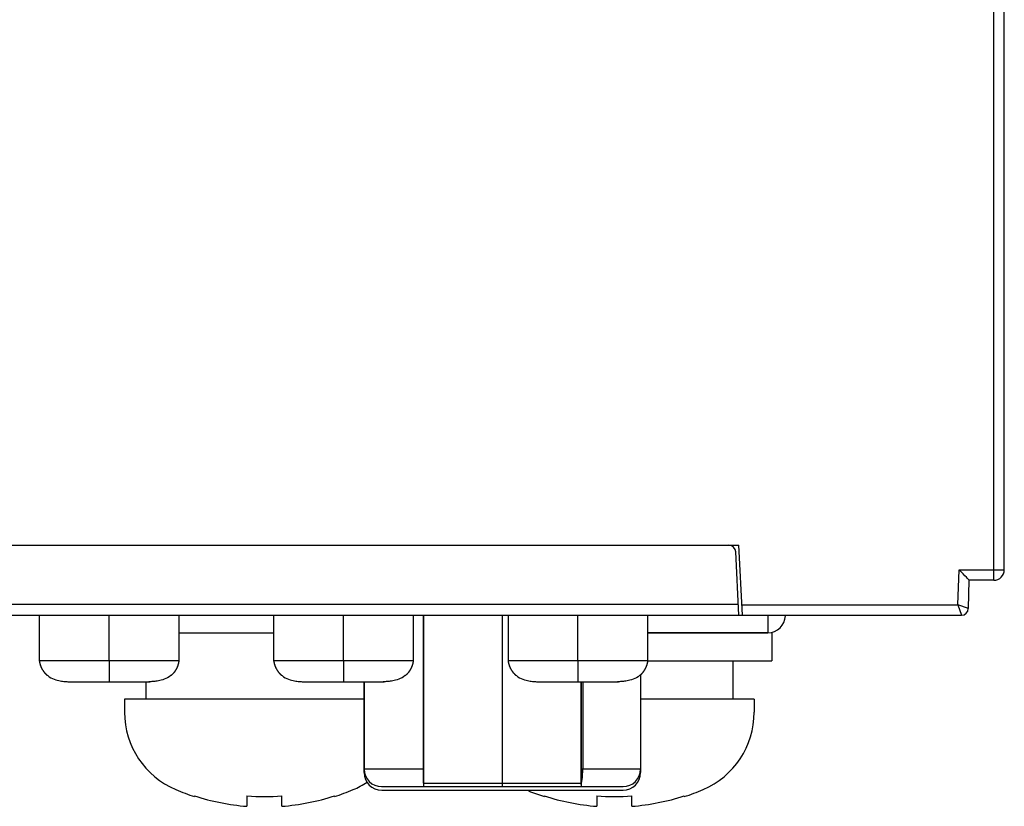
# Model space of a CAD drawing. Header units: millimetres. Extents: x -425 to 2012, y -1195 to -374.
# Tile 6 of 44: x 1220 to 1248, y -1034 to -1012. Entities that reach past the tile are written whole.
import ezdxf

# ---------------------------------------------------------------- set-up
doc = ezdxf.new("R2010")
doc.units = ezdxf.units.MM
doc.header["$LTSCALE"] = 30.734
doc.layers.get('0').update_dxf_attribs({"linetype": 'CONTINUOUS'})
for name, color, linetype in [('00_COMPONENTS', 7, 'CONTINUOUS'), ('03___PRT_ALL_CURVES', 7, 'CONTINUOUS'), ('06___PRT_ALL_SURFS', 7, 'CONTINUOUS'), ('ECAD_15160124', 7, 'CONTINUOUS')]:
    doc.layers.add(name, color=color, linetype=linetype)

msp = doc.modelspace()

# ---------------------------------------------------------------- linework, layer by layer
at = {"color": 7, "linetype": 'Continuous'}
for p, q in [((1247.429, -1027.652), (1247.429, -1010.652)), ((1247.729, -1027.352), (1247.729, -1010.652)), ((1247.729, -1027.352), (1247.729, -1022.01)), ((1204.142, -1026.652), (1240.142, -1026.652)), ((1240.242, -1028.652), (1240.142, -1026.652)), ((1240.142, -1028.652), (1240.052, -1026.842)), ((1246.405, -1028.352), (1246.44, -1027.352)), ((1246.701, -1028.459), (1246.729, -1027.652)), ((1247.429, -1027.652), (1246.729, -1027.652)), ((1240.127, -1028.344), (1204.157, -1028.344)), ((1240.227, -1028.352), (1246.405, -1028.352)), ((1246.701, -1028.459), (1246.405, -1028.352)), ((1246.405, -1028.352), (1246.501, -1028.652)), ((1199.829, -1028.652), (1246.501, -1028.652)), ((1222.142, -1029.952), (1222.142, -1028.652)), ((1228.842, -1029.952), (1228.842, -1028.652)), ((1235.542, -1029.952), (1235.542, -1028.652)), ((1240.971, -1028.665), (1240.971, -1029.152)), ((1224.142, -1029.152), (1226.842, -1029.152)), ((1237.542, -1029.152), (1240.971, -1029.152))]:
    msp.add_line(p, q, dxfattribs=at)
msp.add_lwpolyline([(1246.729, -1027.652), (1246.724, -1027.646), (1246.708, -1027.63), (1246.681, -1027.602), (1246.646, -1027.566), (1246.602, -1027.521), (1246.553, -1027.469), (1246.498, -1027.413), (1246.44, -1027.352)], dxfattribs=at)
for centre, radius, start, end in [((1239.852, -1026.852), 0.2, 2.8624, 90), ((1246.501, -1028.452), 0.2, 270, 358), ((1240.971, -1028.652), 0.5, 270, 358.5)]:
    msp.add_arc(centre, radius, start, end, dxfattribs=at)
at = {"linetype": 'Continuous'}
msp.add_arc((1247.429, -1027.352), 0.3, 270, 0, dxfattribs=at)
at = {"layer": '00_COMPONENTS', "color": 7, "linetype": 'Continuous'}
for p, q in [((1231.128, -1033.452), (1231.128, -1028.652)), ((1233.38, -1033.452), (1233.38, -1028.652)), ((1240.972, -1029.152), (1237.542, -1029.152)), ((1241.08, -1029.145), (1241.08, -1029.952)), ((1237.542, -1029.952), (1241.08, -1029.952)), ((1239.97, -1029.952), (1239.97, -1031.052)), ((1237.33, -1030.371), (1237.33, -1033.152)), ((1223.19, -1030.552), (1223.19, -1031.052)), ((1229.43, -1033.152), (1229.43, -1030.552)), ((1235.631, -1033.452), (1235.631, -1030.552)), ((1229.43, -1031.052), (1222.58, -1031.052)), ((1222.58, -1031.052), (1222.58, -1031.427)), ((1240.58, -1031.052), (1237.33, -1031.052)), ((1240.58, -1031.052), (1240.58, -1031.427)), ((1231.128, -1033.452), (1235.631, -1033.452)), ((1224.58, -1033.817), (1224.58, -1033.837)), ((1226.08, -1033.817), (1226.08, -1034.114)), ((1227.08, -1034.114), (1227.08, -1033.817)), ((1228.58, -1033.837), (1228.58, -1033.817)), ((1229.93, -1033.652), (1236.83, -1033.652)), ((1234.58, -1033.817), (1234.58, -1033.836)), ((1236.08, -1033.817), (1236.08, -1034.114)), ((1237.08, -1034.114), (1237.08, -1033.817)), ((1238.58, -1033.837), (1238.58, -1033.817))]:
    msp.add_line(p, q, dxfattribs=at)
for centre, radius, start, end in [((1240.972, -1028.652), 0.5, 270, 358.5), ((1224.98, -1031.427), 2.4, 180, 247.0302), ((1238.18, -1031.427), 2.4, 292.9698, 359.9998), ((1229.93, -1033.152), 0.5, 180, 270), ((1236.83, -1033.152), 0.5, 270, 0), ((1228.18, -1031.427), 2.4, 292.9698, 303.7053), ((1226.58, -1027.652), 6.5, 247.0303, 252.0798), ((1226.58, -1027.652), 6.481, 252.0247, 265.5751), ((1226.58, -1027.652), 6.185, 265.3629, 274.6371), ((1226.58, -1027.652), 6.481, 274.4249, 287.9753), ((1226.58, -1027.652), 6.5, 287.9202, 292.9697), ((1236.58, -1027.652), 6.5, 247.8719, 252.0798), ((1236.58, -1027.652), 6.481, 252.0247, 265.5751), ((1236.58, -1027.652), 6.185, 265.3629, 274.6371), ((1236.58, -1027.652), 6.481, 274.4249, 287.9753), ((1236.58, -1027.652), 6.5, 287.9202, 292.9697)]:
    msp.add_arc(centre, radius, start, end, dxfattribs=at)
at = {"layer": '03___PRT_ALL_CURVES', "linetype": 'Continuous'}
msp.add_line((1246.44, -1027.352), (1247.729, -1027.352), dxfattribs=at)
at = {"layer": '06___PRT_ALL_SURFS', "color": 7, "linetype": 'Continuous'}
for p, q in [((1220.142, -1028.652), (1220.142, -1029.952)), ((1224.142, -1029.952), (1224.142, -1028.652)), ((1226.842, -1028.652), (1226.842, -1029.952)), ((1230.842, -1029.952), (1230.842, -1028.652)), ((1233.542, -1028.652), (1233.542, -1029.952)), ((1237.542, -1029.952), (1237.542, -1028.652)), ((1220.142, -1029.951), (1220.142, -1029.952)), ((1220.142, -1029.951), (1220.142, -1029.952)), ((1220.142, -1029.952), (1220.144, -1029.962)), ((1220.143, -1029.96), (1220.144, -1029.967)), ((1220.144, -1029.962), (1220.145, -1029.97)), ((1220.145, -1029.97), (1220.146, -1029.975)), ((1220.146, -1029.975), (1220.147, -1029.981)), ((1220.147, -1029.981), (1220.148, -1029.986)), ((1220.148, -1029.986), (1220.149, -1029.992)), ((1220.149, -1029.992), (1220.15, -1029.998)), ((1220.15, -1029.998), (1220.151, -1030.004)), ((1220.151, -1030.004), (1220.153, -1030.009)), ((1220.153, -1030.009), (1220.154, -1030.015)), ((1220.154, -1030.015), (1220.156, -1030.021)), ((1220.231, -1029.952), (1220.156, -1029.952)), ((1220.156, -1030.021), (1220.157, -1030.027)), ((1220.156, -1030.025), (1220.158, -1030.031)), ((1220.158, -1030.03), (1220.159, -1030.036)), ((1220.159, -1030.034), (1220.16, -1030.04)), ((1220.16, -1030.039), (1220.162, -1030.045)), ((1220.161, -1030.043), (1220.163, -1030.049)), ((1220.162, -1030.046), (1220.164, -1030.052)), ((1220.163, -1030.049), (1220.166, -1030.059)), ((1220.165, -1030.058), (1220.167, -1030.062)), ((1220.166, -1030.061), (1220.168, -1030.065)), ((1220.167, -1030.064), (1220.169, -1030.068)), ((1220.168, -1030.067), (1220.17, -1030.071)), ((1220.169, -1030.07), (1220.171, -1030.074)), ((1220.17, -1030.073), (1220.172, -1030.077)), ((1220.171, -1030.077), (1220.173, -1030.08)), ((1220.172, -1030.08), (1220.174, -1030.084)), ((1220.173, -1030.083), (1220.175, -1030.087)), ((1220.174, -1030.086), (1220.176, -1030.09)), ((1220.176, -1030.089), (1220.177, -1030.093)), ((1220.177, -1030.092), (1220.178, -1030.096)), ((1220.178, -1030.095), (1220.179, -1030.099)), ((1220.179, -1030.098), (1220.18, -1030.103)), ((1220.18, -1030.102), (1220.182, -1030.106)), ((1220.181, -1030.105), (1220.183, -1030.109)), ((1220.183, -1030.108), (1220.184, -1030.112)), ((1220.184, -1030.111), (1220.185, -1030.116)), ((1220.185, -1030.115), (1220.187, -1030.119)), ((1220.186, -1030.118), (1220.188, -1030.122)), ((1220.188, -1030.121), (1220.189, -1030.125)), ((1220.189, -1030.124), (1220.191, -1030.128)), ((1220.19, -1030.127), (1220.192, -1030.131)), ((1220.191, -1030.13), (1220.193, -1030.134)), ((1220.193, -1030.134), (1220.194, -1030.137)), ((1220.194, -1030.136), (1220.196, -1030.14)), ((1220.196, -1030.14), (1220.197, -1030.144)), ((1220.197, -1030.143), (1220.199, -1030.148)), ((1220.199, -1030.147), (1220.201, -1030.152)), ((1220.2, -1030.15), (1220.203, -1030.155)), ((1220.202, -1030.154), (1220.204, -1030.158)), ((1220.204, -1030.157), (1220.205, -1030.161)), ((1220.205, -1030.16), (1220.207, -1030.164)), ((1220.207, -1030.163), (1220.209, -1030.167)), ((1220.208, -1030.166), (1220.21, -1030.171)), ((1220.21, -1030.17), (1220.212, -1030.174)), ((1220.212, -1030.173), (1220.214, -1030.177)), ((1220.213, -1030.177), (1220.216, -1030.181)), ((1220.215, -1030.18), (1220.218, -1030.184)), ((1220.217, -1030.184), (1220.22, -1030.188)), ((1220.219, -1030.187), (1220.221, -1030.192)), ((1220.221, -1030.191), (1220.224, -1030.195)), ((1220.223, -1030.194), (1220.226, -1030.199)), ((1220.265, -1029.952), (1220.231, -1029.952)), ((1220.436, -1029.952), (1220.39, -1029.952)), ((1220.625, -1029.952), (1220.577, -1029.952)), ((1220.672, -1029.952), (1220.625, -1029.952)), ((1223.604, -1029.952), (1220.672, -1029.952)), ((1222.142, -1029.952), (1222.142, -1030.552)), ((1223.652, -1029.952), (1223.604, -1029.952)), ((1223.699, -1029.952), (1223.652, -1029.952)), ((1223.976, -1029.952), (1223.933, -1029.953)), ((1224.015, -1029.952), (1223.976, -1029.952)), ((1224.058, -1030.199), (1224.06, -1030.196)), ((1224.06, -1030.196), (1224.062, -1030.193)), ((1224.062, -1030.193), (1224.064, -1030.19)), ((1224.063, -1030.19), (1224.065, -1030.187)), ((1224.065, -1030.188), (1224.067, -1030.184)), ((1224.066, -1030.185), (1224.068, -1030.181)), ((1224.068, -1030.182), (1224.07, -1030.179)), ((1224.069, -1030.179), (1224.071, -1030.176)), ((1224.071, -1030.176), (1224.073, -1030.173)), ((1224.072, -1030.174), (1224.074, -1030.17)), ((1224.074, -1030.171), (1224.075, -1030.168)), ((1224.075, -1030.168), (1224.077, -1030.165)), ((1224.076, -1030.166), (1224.078, -1030.163)), ((1224.078, -1030.163), (1224.08, -1030.158)), ((1224.079, -1030.16), (1224.081, -1030.155)), ((1224.081, -1030.156), (1224.083, -1030.151)), ((1224.083, -1030.152), (1224.085, -1030.147)), ((1224.085, -1030.148), (1224.087, -1030.144)), ((1224.086, -1030.144), (1224.088, -1030.141)), ((1224.087, -1030.143), (1224.089, -1030.139)), ((1224.089, -1030.139), (1224.091, -1030.135)), ((1224.089, -1030.139), (1224.089, -1030.138)), ((1224.09, -1030.135), (1224.092, -1030.132)), ((1224.092, -1030.132), (1224.093, -1030.128)), ((1224.093, -1030.129), (1224.095, -1030.124)), ((1224.094, -1030.126), (1224.096, -1030.121)), ((1224.096, -1030.122), (1224.098, -1030.118)), ((1224.097, -1030.119), (1224.099, -1030.115)), ((1224.099, -1030.116), (1224.1, -1030.112)), ((1224.1, -1030.113), (1224.101, -1030.109)), ((1224.101, -1030.109), (1224.103, -1030.105)), ((1224.102, -1030.106), (1224.104, -1030.102)), ((1224.104, -1030.102), (1224.105, -1030.098)), ((1224.105, -1030.099), (1224.107, -1030.094)), ((1224.106, -1030.095), (1224.108, -1030.09)), ((1224.108, -1030.091), (1224.109, -1030.086)), ((1224.109, -1030.087), (1224.111, -1030.083)), ((1224.111, -1030.083), (1224.112, -1030.079)), ((1224.112, -1030.079), (1224.113, -1030.075)), ((1224.113, -1030.075), (1224.115, -1030.071)), ((1224.115, -1030.071), (1224.116, -1030.067)), ((1224.116, -1030.067), (1224.117, -1030.063)), ((1224.117, -1030.063), (1224.118, -1030.059)), ((1224.142, -1029.952), (1224.118, -1029.952)), ((1224.118, -1030.06), (1224.12, -1030.055)), ((1224.119, -1030.056), (1224.121, -1030.051)), ((1224.121, -1030.052), (1224.122, -1030.047)), ((1224.122, -1030.048), (1224.123, -1030.044)), ((1224.123, -1030.044), (1224.124, -1030.04)), ((1224.124, -1030.04), (1224.125, -1030.036)), ((1224.125, -1030.036), (1224.126, -1030.032)), ((1224.126, -1030.032), (1224.129, -1030.021)), ((1224.126, -1030.032), (1224.127, -1030.029)), ((1224.13, -1030.017), (1224.13, -1030.014)), ((1224.132, -1030.006), (1224.133, -1030.003)), ((1224.133, -1030.003), (1224.134, -1029.999)), ((1224.134, -1029.996), (1224.135, -1029.992)), ((1224.134, -1029.999), (1224.134, -1029.996)), ((1224.135, -1029.992), (1224.136, -1029.988)), ((1224.136, -1029.985), (1224.137, -1029.981)), ((1224.136, -1029.989), (1224.136, -1029.985)), ((1224.137, -1029.982), (1224.138, -1029.978)), ((1224.138, -1029.974), (1224.14, -1029.968)), ((1224.138, -1029.978), (1224.139, -1029.971)), ((1224.139, -1029.971), (1224.142, -1029.955)), ((1224.14, -1029.964), (1224.141, -1029.958)), ((1224.141, -1029.958), (1224.142, -1029.952)), ((1224.142, -1029.952), (1224.142, -1029.952)), ((1226.842, -1029.951), (1226.842, -1029.952)), ((1226.842, -1029.951), (1226.842, -1029.952)), ((1226.842, -1029.952), (1226.844, -1029.962)), ((1226.843, -1029.96), (1226.844, -1029.962)), ((1226.844, -1029.962), (1226.845, -1029.968)), ((1226.844, -1029.967), (1226.845, -1029.973)), ((1226.845, -1029.973), (1226.846, -1029.978)), ((1226.846, -1029.978), (1226.847, -1029.984)), ((1226.847, -1029.984), (1226.849, -1029.989)), ((1226.849, -1029.989), (1226.85, -1029.995)), ((1226.85, -1029.995), (1226.851, -1030.001)), ((1226.851, -1030.001), (1226.852, -1030.006)), ((1226.854, -1030.015), (1226.856, -1030.021)), ((1226.931, -1029.952), (1226.856, -1029.952)), ((1226.856, -1030.021), (1226.857, -1030.027)), ((1226.856, -1030.025), (1226.858, -1030.031)), ((1226.858, -1030.03), (1226.859, -1030.036)), ((1226.859, -1030.034), (1226.86, -1030.04)), ((1226.86, -1030.039), (1226.862, -1030.045)), ((1226.861, -1030.043), (1226.863, -1030.049)), ((1226.862, -1030.046), (1226.864, -1030.052)), ((1226.863, -1030.049), (1226.866, -1030.059)), ((1226.865, -1030.058), (1226.867, -1030.062)), ((1226.866, -1030.061), (1226.868, -1030.065)), ((1226.867, -1030.064), (1226.869, -1030.068)), ((1226.868, -1030.067), (1226.869, -1030.07)), ((1226.869, -1030.068), (1226.87, -1030.073)), ((1226.87, -1030.071), (1226.871, -1030.077)), ((1226.871, -1030.074), (1226.872, -1030.08)), ((1226.872, -1030.077), (1226.873, -1030.083)), ((1226.873, -1030.08), (1226.874, -1030.086)), ((1226.874, -1030.084), (1226.876, -1030.089)), ((1226.875, -1030.087), (1226.877, -1030.092)), ((1226.876, -1030.09), (1226.878, -1030.095)), ((1226.877, -1030.093), (1226.879, -1030.098)), ((1226.878, -1030.096), (1226.88, -1030.102)), ((1226.879, -1030.099), (1226.881, -1030.105)), ((1226.88, -1030.103), (1226.883, -1030.108)), ((1226.882, -1030.106), (1226.884, -1030.111)), ((1226.883, -1030.109), (1226.885, -1030.115)), ((1226.884, -1030.112), (1226.886, -1030.118)), ((1226.885, -1030.116), (1226.888, -1030.121)), ((1226.887, -1030.119), (1226.889, -1030.124)), ((1226.888, -1030.122), (1226.89, -1030.127)), ((1226.889, -1030.125), (1226.891, -1030.128)), ((1226.89, -1030.127), (1226.892, -1030.131)), ((1226.891, -1030.13), (1226.893, -1030.134)), ((1226.893, -1030.133), (1226.894, -1030.137)), ((1226.894, -1030.136), (1226.896, -1030.14)), ((1226.896, -1030.14), (1226.897, -1030.144)), ((1226.897, -1030.143), (1226.899, -1030.148)), ((1226.899, -1030.147), (1226.901, -1030.152)), ((1226.9, -1030.15), (1226.903, -1030.155)), ((1226.902, -1030.154), (1226.904, -1030.158)), ((1226.904, -1030.157), (1226.905, -1030.161)), ((1226.905, -1030.16), (1226.907, -1030.164)), ((1226.907, -1030.163), (1226.909, -1030.167)), ((1226.908, -1030.166), (1226.91, -1030.171)), ((1226.91, -1030.17), (1226.912, -1030.174)), ((1226.912, -1030.173), (1226.914, -1030.177)), ((1226.913, -1030.177), (1226.916, -1030.181)), ((1226.916, -1030.181), (1226.918, -1030.184)), ((1226.919, -1030.187), (1226.921, -1030.192)), ((1226.921, -1030.191), (1226.924, -1030.195)), ((1226.923, -1030.194), (1226.926, -1030.199)), ((1226.965, -1029.952), (1226.931, -1029.952)), ((1227.136, -1029.952), (1227.09, -1029.952)), ((1227.325, -1029.952), (1227.277, -1029.952)), ((1227.372, -1029.952), (1227.325, -1029.952)), ((1230.304, -1029.952), (1227.372, -1029.952)), ((1228.842, -1029.952), (1228.842, -1030.552)), ((1230.352, -1029.952), (1230.304, -1029.952)), ((1230.399, -1029.952), (1230.352, -1029.952)), ((1230.676, -1029.952), (1230.633, -1029.953)), ((1230.781, -1029.952), (1230.676, -1029.952)), ((1230.758, -1030.199), (1230.76, -1030.196)), ((1230.76, -1030.196), (1230.763, -1030.19)), ((1230.76, -1030.196), (1230.762, -1030.193)), ((1230.762, -1030.193), (1230.765, -1030.188)), ((1230.764, -1030.19), (1230.766, -1030.185)), ((1230.765, -1030.187), (1230.768, -1030.182)), ((1230.767, -1030.184), (1230.769, -1030.179)), ((1230.768, -1030.181), (1230.771, -1030.176)), ((1230.77, -1030.179), (1230.772, -1030.174)), ((1230.771, -1030.176), (1230.774, -1030.171)), ((1230.773, -1030.173), (1230.775, -1030.168)), ((1230.774, -1030.17), (1230.776, -1030.166)), ((1230.775, -1030.168), (1230.778, -1030.163)), ((1230.777, -1030.165), (1230.779, -1030.16)), ((1230.779, -1030.161), (1230.781, -1030.156)), ((1230.78, -1030.158), (1230.782, -1030.153)), ((1230.842, -1029.952), (1230.781, -1029.952)), ((1230.782, -1030.154), (1230.784, -1030.149)), ((1230.784, -1030.15), (1230.786, -1030.146)), ((1230.785, -1030.147), (1230.787, -1030.144)), ((1230.786, -1030.144), (1230.788, -1030.141)), ((1230.788, -1030.141), (1230.789, -1030.138)), ((1230.789, -1030.139), (1230.791, -1030.135)), ((1230.79, -1030.135), (1230.792, -1030.132)), ((1230.792, -1030.132), (1230.793, -1030.128)), ((1230.793, -1030.129), (1230.795, -1030.124)), ((1230.794, -1030.126), (1230.796, -1030.121)), ((1230.796, -1030.122), (1230.798, -1030.118)), ((1230.797, -1030.119), (1230.799, -1030.115)), ((1230.799, -1030.116), (1230.8, -1030.112)), ((1230.8, -1030.113), (1230.801, -1030.109)), ((1230.801, -1030.109), (1230.803, -1030.105)), ((1230.802, -1030.106), (1230.804, -1030.102)), ((1230.804, -1030.102), (1230.805, -1030.098)), ((1230.805, -1030.099), (1230.807, -1030.094)), ((1230.806, -1030.095), (1230.808, -1030.09)), ((1230.808, -1030.091), (1230.809, -1030.086)), ((1230.809, -1030.087), (1230.811, -1030.083)), ((1230.811, -1030.083), (1230.812, -1030.079)), ((1230.812, -1030.079), (1230.813, -1030.075)), ((1230.813, -1030.075), (1230.815, -1030.071)), ((1230.815, -1030.071), (1230.816, -1030.067)), ((1230.816, -1030.067), (1230.817, -1030.063)), ((1230.817, -1030.063), (1230.818, -1030.059)), ((1230.818, -1030.06), (1230.82, -1030.055)), ((1230.819, -1030.056), (1230.821, -1030.051)), ((1230.821, -1030.052), (1230.822, -1030.047)), ((1230.822, -1030.048), (1230.823, -1030.044)), ((1230.823, -1030.044), (1230.824, -1030.04)), ((1230.824, -1030.04), (1230.825, -1030.036)), ((1230.825, -1030.036), (1230.826, -1030.032)), ((1230.826, -1030.032), (1230.829, -1030.021)), ((1230.826, -1030.032), (1230.827, -1030.029)), ((1230.83, -1030.017), (1230.83, -1030.014)), ((1230.832, -1030.006), (1230.833, -1030.003)), ((1230.833, -1030.003), (1230.834, -1029.999)), ((1230.834, -1029.996), (1230.835, -1029.992)), ((1230.834, -1029.999), (1230.834, -1029.996)), ((1230.835, -1029.992), (1230.836, -1029.988)), ((1230.836, -1029.985), (1230.837, -1029.981)), ((1230.836, -1029.989), (1230.836, -1029.985)), ((1230.837, -1029.982), (1230.838, -1029.978)), ((1230.838, -1029.974), (1230.84, -1029.968)), ((1230.838, -1029.978), (1230.839, -1029.971)), ((1230.839, -1029.971), (1230.842, -1029.955)), ((1230.842, -1029.952), (1230.842, -1029.952)), ((1233.542, -1029.951), (1233.542, -1029.952)), ((1233.542, -1029.952), (1233.544, -1029.962)), ((1233.543, -1029.96), (1233.544, -1029.962)), ((1233.544, -1029.962), (1233.545, -1029.968)), ((1233.544, -1029.967), (1233.545, -1029.973)), ((1233.545, -1029.973), (1233.546, -1029.978)), ((1233.546, -1029.978), (1233.547, -1029.984)), ((1233.547, -1029.984), (1233.549, -1029.989)), ((1233.549, -1029.989), (1233.55, -1029.995)), ((1233.55, -1029.995), (1233.551, -1030.001)), ((1233.553, -1030.009), (1233.554, -1030.015)), ((1233.554, -1030.015), (1233.556, -1030.021)), ((1233.631, -1029.952), (1233.556, -1029.952)), ((1233.556, -1030.021), (1233.557, -1030.027)), ((1233.556, -1030.025), (1233.558, -1030.031)), ((1233.558, -1030.03), (1233.559, -1030.036)), ((1233.559, -1030.034), (1233.56, -1030.04)), ((1233.56, -1030.039), (1233.562, -1030.045)), ((1233.561, -1030.043), (1233.563, -1030.049)), ((1233.562, -1030.046), (1233.564, -1030.052)), ((1233.563, -1030.049), (1233.566, -1030.059)), ((1233.565, -1030.058), (1233.566, -1030.061)), ((1233.566, -1030.059), (1233.567, -1030.064)), ((1233.567, -1030.062), (1233.568, -1030.065)), ((1233.567, -1030.064), (1233.569, -1030.068)), ((1233.568, -1030.067), (1233.57, -1030.071)), ((1233.569, -1030.07), (1233.571, -1030.074)), ((1233.57, -1030.073), (1233.572, -1030.077)), ((1233.571, -1030.077), (1233.573, -1030.08)), ((1233.572, -1030.08), (1233.574, -1030.084)), ((1233.573, -1030.083), (1233.575, -1030.087)), ((1233.574, -1030.086), (1233.576, -1030.09)), ((1233.576, -1030.089), (1233.577, -1030.093)), ((1233.577, -1030.092), (1233.578, -1030.096)), ((1233.578, -1030.095), (1233.579, -1030.099)), ((1233.579, -1030.098), (1233.58, -1030.103)), ((1233.58, -1030.102), (1233.582, -1030.106)), ((1233.581, -1030.105), (1233.583, -1030.109)), ((1233.583, -1030.108), (1233.584, -1030.112)), ((1233.584, -1030.111), (1233.585, -1030.116)), ((1233.585, -1030.115), (1233.587, -1030.119)), ((1233.586, -1030.118), (1233.588, -1030.122)), ((1233.588, -1030.121), (1233.589, -1030.125)), ((1233.589, -1030.124), (1233.591, -1030.128)), ((1233.59, -1030.127), (1233.592, -1030.131)), ((1233.591, -1030.13), (1233.593, -1030.134)), ((1233.593, -1030.133), (1233.594, -1030.137)), ((1233.594, -1030.136), (1233.596, -1030.14)), ((1233.596, -1030.14), (1233.597, -1030.144)), ((1233.597, -1030.143), (1233.599, -1030.148)), ((1233.599, -1030.147), (1233.601, -1030.152)), ((1233.6, -1030.15), (1233.603, -1030.155)), ((1233.602, -1030.154), (1233.604, -1030.158)), ((1233.604, -1030.157), (1233.605, -1030.161)), ((1233.605, -1030.16), (1233.607, -1030.164)), ((1233.607, -1030.163), (1233.609, -1030.167)), ((1233.608, -1030.166), (1233.61, -1030.171)), ((1233.61, -1030.17), (1233.612, -1030.174)), ((1233.612, -1030.173), (1233.614, -1030.177)), ((1233.613, -1030.177), (1233.616, -1030.181)), ((1233.615, -1030.18), (1233.618, -1030.184)), ((1233.617, -1030.184), (1233.62, -1030.188)), ((1233.619, -1030.187), (1233.621, -1030.192)), ((1233.621, -1030.191), (1233.624, -1030.195)), ((1233.623, -1030.194), (1233.626, -1030.199)), ((1233.665, -1029.952), (1233.631, -1029.952)), ((1233.836, -1029.952), (1233.79, -1029.952)), ((1234.025, -1029.952), (1233.977, -1029.952)), ((1234.072, -1029.952), (1234.025, -1029.952)), ((1234.147, -1029.952), (1234.072, -1029.952)), ((1237.004, -1029.952), (1234.147, -1029.952)), ((1235.542, -1029.952), (1235.542, -1030.552)), ((1237.052, -1029.952), (1237.004, -1029.952)), ((1237.099, -1029.952), (1237.052, -1029.952)), ((1237.376, -1029.952), (1237.333, -1029.953)), ((1237.415, -1029.952), (1237.376, -1029.952)), ((1237.458, -1030.199), (1237.46, -1030.196)), ((1237.46, -1030.196), (1237.462, -1030.193)), ((1237.462, -1030.193), (1237.464, -1030.19)), ((1237.463, -1030.19), (1237.465, -1030.187)), ((1237.465, -1030.188), (1237.467, -1030.184)), ((1237.466, -1030.185), (1237.468, -1030.181)), ((1237.468, -1030.182), (1237.47, -1030.179)), ((1237.469, -1030.179), (1237.471, -1030.176)), ((1237.471, -1030.176), (1237.473, -1030.173)), ((1237.472, -1030.174), (1237.474, -1030.17)), ((1237.474, -1030.171), (1237.475, -1030.168)), ((1237.475, -1030.168), (1237.477, -1030.165)), ((1237.476, -1030.166), (1237.478, -1030.163)), ((1237.478, -1030.163), (1237.48, -1030.158)), ((1237.479, -1030.16), (1237.481, -1030.155)), ((1237.481, -1030.156), (1237.483, -1030.151)), ((1237.483, -1030.152), (1237.485, -1030.147)), ((1237.485, -1030.148), (1237.487, -1030.144)), ((1237.486, -1030.144), (1237.488, -1030.141)), ((1237.488, -1030.141), (1237.489, -1030.138)), ((1237.489, -1030.139), (1237.491, -1030.135)), ((1237.49, -1030.135), (1237.492, -1030.132)), ((1237.492, -1030.132), (1237.493, -1030.128)), ((1237.493, -1030.129), (1237.495, -1030.124)), ((1237.494, -1030.126), (1237.496, -1030.121)), ((1237.496, -1030.122), (1237.498, -1030.118)), ((1237.497, -1030.119), (1237.499, -1030.115)), ((1237.499, -1030.116), (1237.5, -1030.112)), ((1237.5, -1030.113), (1237.501, -1030.109)), ((1237.501, -1030.109), (1237.503, -1030.105)), ((1237.502, -1030.106), (1237.504, -1030.102)), ((1237.504, -1030.102), (1237.505, -1030.098)), ((1237.505, -1030.099), (1237.507, -1030.094)), ((1237.506, -1030.095), (1237.508, -1030.09)), ((1237.508, -1030.091), (1237.509, -1030.086)), ((1237.509, -1030.087), (1237.511, -1030.083)), ((1237.511, -1030.083), (1237.512, -1030.079)), ((1237.512, -1030.079), (1237.513, -1030.075)), ((1237.513, -1030.075), (1237.515, -1030.071)), ((1237.515, -1030.071), (1237.516, -1030.067)), ((1237.516, -1030.067), (1237.517, -1030.063)), ((1237.517, -1030.063), (1237.518, -1030.059)), ((1237.518, -1030.06), (1237.52, -1030.055)), ((1237.519, -1030.056), (1237.521, -1030.051)), ((1237.521, -1030.052), (1237.522, -1030.047)), ((1237.522, -1030.048), (1237.523, -1030.044)), ((1237.523, -1030.044), (1237.524, -1030.04)), ((1237.524, -1030.04), (1237.525, -1030.036)), ((1237.525, -1030.036), (1237.526, -1030.032)), ((1237.526, -1030.032), (1237.529, -1030.021)), ((1237.53, -1030.017), (1237.53, -1030.014)), ((1237.532, -1030.006), (1237.533, -1030.003)), ((1237.533, -1030.003), (1237.534, -1029.999)), ((1237.534, -1029.996), (1237.535, -1029.992)), ((1237.534, -1029.999), (1237.534, -1029.996)), ((1237.535, -1029.992), (1237.536, -1029.988)), ((1237.536, -1029.985), (1237.537, -1029.981)), ((1237.536, -1029.989), (1237.536, -1029.985)), ((1237.537, -1029.982), (1237.538, -1029.978)), ((1237.538, -1029.974), (1237.54, -1029.968)), ((1237.538, -1029.978), (1237.539, -1029.971)), ((1237.539, -1029.971), (1237.542, -1029.955)), ((1237.54, -1029.964), (1237.541, -1029.958)), ((1237.541, -1029.958), (1237.542, -1029.952)), ((1237.542, -1029.952), (1237.542, -1029.952)), ((1220.225, -1030.198), (1220.228, -1030.202)), ((1220.227, -1030.202), (1220.23, -1030.206)), ((1220.229, -1030.205), (1220.232, -1030.21)), ((1220.232, -1030.209), (1220.234, -1030.214)), ((1220.234, -1030.213), (1220.237, -1030.217)), ((1220.236, -1030.217), (1220.239, -1030.221)), ((1220.239, -1030.22), (1220.241, -1030.225)), ((1220.241, -1030.224), (1220.244, -1030.229)), ((1220.243, -1030.228), (1220.246, -1030.233)), ((1220.246, -1030.232), (1220.249, -1030.236)), ((1220.249, -1030.236), (1220.252, -1030.24)), ((1220.251, -1030.24), (1220.254, -1030.244)), ((1220.254, -1030.243), (1220.257, -1030.248)), ((1220.257, -1030.247), (1220.26, -1030.252)), ((1220.259, -1030.251), (1220.263, -1030.256)), ((1220.262, -1030.255), (1220.266, -1030.26)), ((1220.265, -1030.259), (1220.269, -1030.264)), ((1220.268, -1030.263), (1220.272, -1030.268)), ((1220.271, -1030.267), (1220.275, -1030.272)), ((1220.274, -1030.271), (1220.278, -1030.276)), ((1220.278, -1030.276), (1220.281, -1030.28)), ((1220.281, -1030.28), (1220.285, -1030.284)), ((1220.284, -1030.284), (1220.288, -1030.288)), ((1220.288, -1030.288), (1220.292, -1030.292)), ((1220.291, -1030.292), (1220.295, -1030.297)), ((1220.295, -1030.296), (1220.299, -1030.301)), ((1220.299, -1030.301), (1220.303, -1030.305)), ((1220.306, -1030.308), (1220.31, -1030.313)), ((1220.31, -1030.312), (1220.314, -1030.317)), ((1220.313, -1030.316), (1220.318, -1030.321)), ((1220.317, -1030.32), (1220.321, -1030.325)), ((1220.321, -1030.324), (1220.325, -1030.328)), ((1220.325, -1030.328), (1220.329, -1030.332)), ((1220.329, -1030.332), (1220.333, -1030.336)), ((1220.332, -1030.335), (1220.336, -1030.339)), ((1220.336, -1030.339), (1220.34, -1030.342)), ((1220.359, -1030.36), (1220.363, -1030.362)), ((1220.362, -1030.362), (1220.366, -1030.365)), ((1220.365, -1030.364), (1220.368, -1030.367)), ((1220.368, -1030.366), (1220.383, -1030.378)), ((1220.368, -1030.367), (1220.373, -1030.371)), ((1220.368, -1030.367), (1220.374, -1030.372)), ((1220.373, -1030.37), (1220.375, -1030.372)), ((1220.374, -1030.372), (1220.375, -1030.373)), ((1223.917, -1030.365), (1223.902, -1030.378)), ((1223.908, -1030.373), (1223.915, -1030.368)), ((1223.908, -1030.373), (1223.91, -1030.372)), ((1223.91, -1030.372), (1223.913, -1030.37)), ((1223.914, -1030.368), (1223.926, -1030.359)), ((1223.914, -1030.368), (1223.918, -1030.365)), ((1223.936, -1030.35), (1223.939, -1030.347)), ((1223.938, -1030.348), (1223.941, -1030.345)), ((1223.941, -1030.345), (1223.944, -1030.343)), ((1223.944, -1030.343), (1223.947, -1030.34)), ((1223.946, -1030.34), (1223.949, -1030.337)), ((1223.949, -1030.338), (1223.952, -1030.335)), ((1223.952, -1030.335), (1223.955, -1030.332)), ((1223.955, -1030.332), (1223.958, -1030.329)), ((1223.958, -1030.329), (1223.961, -1030.326)), ((1223.961, -1030.326), (1223.97, -1030.317)), ((1223.961, -1030.326), (1223.964, -1030.323)), ((1223.973, -1030.314), (1223.976, -1030.31)), ((1223.976, -1030.311), (1223.979, -1030.307)), ((1223.979, -1030.307), (1223.982, -1030.304)), ((1223.982, -1030.304), (1223.985, -1030.301)), ((1223.985, -1030.301), (1223.988, -1030.297)), ((1223.988, -1030.298), (1223.991, -1030.294)), ((1223.991, -1030.295), (1223.994, -1030.291)), ((1223.993, -1030.291), (1223.996, -1030.288)), ((1223.996, -1030.288), (1223.999, -1030.285)), ((1223.999, -1030.285), (1224.002, -1030.281)), ((1224.001, -1030.282), (1224.004, -1030.278)), ((1224.004, -1030.279), (1224.007, -1030.275)), ((1224.007, -1030.275), (1224.01, -1030.272)), ((1224.009, -1030.272), (1224.012, -1030.268)), ((1224.012, -1030.269), (1224.014, -1030.265)), ((1224.014, -1030.266), (1224.017, -1030.262)), ((1224.017, -1030.263), (1224.019, -1030.259)), ((1224.019, -1030.259), (1224.022, -1030.256)), ((1224.021, -1030.256), (1224.024, -1030.253)), ((1224.024, -1030.253), (1224.026, -1030.249)), ((1224.026, -1030.25), (1224.028, -1030.246)), ((1224.028, -1030.247), (1224.03, -1030.243)), ((1224.03, -1030.243), (1224.033, -1030.24)), ((1224.034, -1030.238), (1224.037, -1030.234)), ((1224.036, -1030.235), (1224.039, -1030.231)), ((1224.038, -1030.232), (1224.041, -1030.228)), ((1224.04, -1030.229), (1224.043, -1030.225)), ((1224.042, -1030.226), (1224.045, -1030.222)), ((1224.044, -1030.223), (1224.046, -1030.219)), ((1224.046, -1030.22), (1224.048, -1030.216)), ((1224.048, -1030.217), (1224.05, -1030.213)), ((1224.05, -1030.214), (1224.052, -1030.21)), ((1224.052, -1030.211), (1224.054, -1030.207)), ((1224.053, -1030.208), (1224.055, -1030.204)), ((1224.055, -1030.205), (1224.057, -1030.201)), ((1224.057, -1030.202), (1224.059, -1030.198)), ((1226.925, -1030.198), (1226.928, -1030.202)), ((1226.927, -1030.202), (1226.93, -1030.206)), ((1226.929, -1030.205), (1226.932, -1030.21)), ((1226.932, -1030.209), (1226.934, -1030.214)), ((1226.934, -1030.213), (1226.937, -1030.217)), ((1226.936, -1030.217), (1226.939, -1030.221)), ((1226.939, -1030.22), (1226.941, -1030.225)), ((1226.941, -1030.224), (1226.944, -1030.229)), ((1226.943, -1030.228), (1226.946, -1030.233)), ((1226.946, -1030.232), (1226.949, -1030.236)), ((1226.949, -1030.236), (1226.952, -1030.24)), ((1226.951, -1030.24), (1226.954, -1030.244)), ((1226.954, -1030.243), (1226.957, -1030.248)), ((1226.957, -1030.247), (1226.96, -1030.252)), ((1226.959, -1030.251), (1226.963, -1030.256)), ((1226.962, -1030.255), (1226.966, -1030.26)), ((1226.965, -1030.259), (1226.969, -1030.264)), ((1226.968, -1030.263), (1226.972, -1030.268)), ((1226.971, -1030.267), (1226.975, -1030.272)), ((1226.974, -1030.271), (1226.978, -1030.276)), ((1226.978, -1030.276), (1226.981, -1030.28)), ((1226.981, -1030.28), (1226.985, -1030.284)), ((1226.984, -1030.284), (1226.988, -1030.288)), ((1226.988, -1030.288), (1226.992, -1030.292)), ((1226.991, -1030.292), (1226.995, -1030.297)), ((1226.995, -1030.296), (1226.999, -1030.301)), ((1226.998, -1030.3), (1227.003, -1030.305)), ((1227.002, -1030.304), (1227.006, -1030.309)), ((1227.006, -1030.308), (1227.01, -1030.313)), ((1227.01, -1030.312), (1227.014, -1030.317)), ((1227.013, -1030.316), (1227.018, -1030.321)), ((1227.017, -1030.32), (1227.021, -1030.325)), ((1227.021, -1030.324), (1227.025, -1030.328)), ((1227.025, -1030.328), (1227.029, -1030.332)), ((1227.029, -1030.332), (1227.033, -1030.336)), ((1227.032, -1030.335), (1227.036, -1030.339)), ((1227.036, -1030.339), (1227.04, -1030.342)), ((1227.059, -1030.36), (1227.063, -1030.362)), ((1227.062, -1030.362), (1227.066, -1030.365)), ((1227.065, -1030.364), (1227.068, -1030.367)), ((1227.068, -1030.366), (1227.083, -1030.378)), ((1227.068, -1030.367), (1227.073, -1030.371)), ((1227.068, -1030.367), (1227.074, -1030.372)), ((1227.073, -1030.37), (1227.075, -1030.372)), ((1227.074, -1030.372), (1227.075, -1030.373)), ((1230.617, -1030.365), (1230.602, -1030.378)), ((1230.608, -1030.373), (1230.615, -1030.368)), ((1230.608, -1030.373), (1230.61, -1030.372)), ((1230.61, -1030.372), (1230.613, -1030.37)), ((1230.614, -1030.368), (1230.626, -1030.359)), ((1230.614, -1030.368), (1230.618, -1030.365)), ((1230.636, -1030.35), (1230.639, -1030.347)), ((1230.638, -1030.348), (1230.641, -1030.345)), ((1230.641, -1030.345), (1230.644, -1030.343)), ((1230.644, -1030.343), (1230.647, -1030.34)), ((1230.646, -1030.34), (1230.649, -1030.337)), ((1230.649, -1030.338), (1230.652, -1030.335)), ((1230.652, -1030.335), (1230.655, -1030.332)), ((1230.655, -1030.332), (1230.658, -1030.329)), ((1230.658, -1030.329), (1230.661, -1030.326)), ((1230.661, -1030.326), (1230.67, -1030.317)), ((1230.661, -1030.326), (1230.664, -1030.323)), ((1230.673, -1030.314), (1230.676, -1030.31)), ((1230.676, -1030.311), (1230.679, -1030.307)), ((1230.679, -1030.307), (1230.682, -1030.304)), ((1230.682, -1030.304), (1230.685, -1030.301)), ((1230.685, -1030.301), (1230.688, -1030.297)), ((1230.688, -1030.298), (1230.691, -1030.294)), ((1230.691, -1030.295), (1230.694, -1030.291)), ((1230.693, -1030.291), (1230.696, -1030.288)), ((1230.696, -1030.288), (1230.699, -1030.285)), ((1230.699, -1030.285), (1230.702, -1030.281)), ((1230.701, -1030.282), (1230.704, -1030.278)), ((1230.704, -1030.279), (1230.707, -1030.275)), ((1230.707, -1030.275), (1230.71, -1030.272)), ((1230.709, -1030.272), (1230.712, -1030.268)), ((1230.712, -1030.269), (1230.714, -1030.265)), ((1230.714, -1030.266), (1230.717, -1030.262)), ((1230.717, -1030.263), (1230.719, -1030.259)), ((1230.719, -1030.259), (1230.722, -1030.256)), ((1230.721, -1030.256), (1230.724, -1030.253)), ((1230.724, -1030.253), (1230.726, -1030.249)), ((1230.726, -1030.25), (1230.728, -1030.246)), ((1230.728, -1030.247), (1230.73, -1030.243)), ((1230.73, -1030.244), (1230.733, -1030.24)), ((1230.732, -1030.241), (1230.735, -1030.237)), ((1230.734, -1030.238), (1230.737, -1030.234)), ((1230.736, -1030.235), (1230.739, -1030.231)), ((1230.738, -1030.232), (1230.741, -1030.228)), ((1230.74, -1030.229), (1230.743, -1030.225)), ((1230.742, -1030.226), (1230.745, -1030.222)), ((1230.744, -1030.223), (1230.746, -1030.219)), ((1230.746, -1030.22), (1230.748, -1030.216)), ((1230.748, -1030.217), (1230.75, -1030.213)), ((1230.75, -1030.214), (1230.752, -1030.21)), ((1230.752, -1030.211), (1230.754, -1030.207)), ((1230.753, -1030.208), (1230.755, -1030.204)), ((1230.755, -1030.205), (1230.757, -1030.201)), ((1230.757, -1030.202), (1230.759, -1030.198)), ((1233.625, -1030.198), (1233.628, -1030.202)), ((1233.627, -1030.202), (1233.63, -1030.206)), ((1233.629, -1030.205), (1233.632, -1030.21)), ((1233.632, -1030.209), (1233.634, -1030.214)), ((1233.634, -1030.213), (1233.637, -1030.217)), ((1233.636, -1030.217), (1233.639, -1030.221)), ((1233.639, -1030.22), (1233.641, -1030.225)), ((1233.641, -1030.224), (1233.644, -1030.229)), ((1233.643, -1030.228), (1233.646, -1030.233)), ((1233.646, -1030.232), (1233.649, -1030.236)), ((1233.649, -1030.236), (1233.652, -1030.24)), ((1233.651, -1030.24), (1233.654, -1030.244)), ((1233.654, -1030.243), (1233.657, -1030.248)), ((1233.657, -1030.247), (1233.66, -1030.252)), ((1233.659, -1030.251), (1233.663, -1030.256)), ((1233.662, -1030.255), (1233.666, -1030.26)), ((1233.665, -1030.259), (1233.669, -1030.264)), ((1233.668, -1030.263), (1233.672, -1030.268)), ((1233.671, -1030.267), (1233.675, -1030.272)), ((1233.675, -1030.272), (1233.678, -1030.276)), ((1233.681, -1030.28), (1233.685, -1030.284)), ((1233.684, -1030.284), (1233.688, -1030.288)), ((1233.688, -1030.288), (1233.692, -1030.292)), ((1233.691, -1030.292), (1233.695, -1030.297)), ((1233.695, -1030.296), (1233.699, -1030.301)), ((1233.698, -1030.3), (1233.703, -1030.305)), ((1233.702, -1030.304), (1233.706, -1030.309)), ((1233.706, -1030.308), (1233.71, -1030.313)), ((1233.71, -1030.312), (1233.714, -1030.317)), ((1233.713, -1030.316), (1233.718, -1030.321)), ((1233.718, -1030.321), (1233.721, -1030.325)), ((1233.725, -1030.328), (1233.729, -1030.332)), ((1233.729, -1030.332), (1233.733, -1030.336)), ((1233.732, -1030.335), (1233.736, -1030.339)), ((1233.736, -1030.339), (1233.74, -1030.342)), ((1233.759, -1030.36), (1233.763, -1030.362)), ((1233.762, -1030.362), (1233.766, -1030.365)), ((1233.765, -1030.364), (1233.768, -1030.367)), ((1233.768, -1030.366), (1233.783, -1030.378)), ((1233.768, -1030.367), (1233.774, -1030.372)), ((1233.77, -1030.369), (1233.774, -1030.372)), ((1233.774, -1030.372), (1233.775, -1030.372)), ((1233.774, -1030.372), (1233.775, -1030.373)), ((1237.317, -1030.365), (1237.302, -1030.378)), ((1237.308, -1030.373), (1237.315, -1030.368)), ((1237.308, -1030.373), (1237.31, -1030.372)), ((1237.31, -1030.372), (1237.313, -1030.37)), ((1237.314, -1030.368), (1237.326, -1030.359)), ((1237.314, -1030.368), (1237.318, -1030.365)), ((1237.336, -1030.35), (1237.339, -1030.347)), ((1237.338, -1030.348), (1237.341, -1030.345)), ((1237.341, -1030.345), (1237.344, -1030.343)), ((1237.344, -1030.343), (1237.347, -1030.34)), ((1237.346, -1030.34), (1237.349, -1030.337)), ((1237.349, -1030.338), (1237.352, -1030.335)), ((1237.352, -1030.335), (1237.355, -1030.332)), ((1237.355, -1030.332), (1237.358, -1030.329)), ((1237.358, -1030.329), (1237.361, -1030.326)), ((1237.361, -1030.326), (1237.37, -1030.317)), ((1237.373, -1030.314), (1237.376, -1030.31)), ((1237.376, -1030.311), (1237.379, -1030.307)), ((1237.379, -1030.307), (1237.382, -1030.304)), ((1237.382, -1030.304), (1237.385, -1030.301)), ((1237.385, -1030.301), (1237.388, -1030.297)), ((1237.388, -1030.298), (1237.391, -1030.294)), ((1237.391, -1030.295), (1237.394, -1030.291)), ((1237.393, -1030.291), (1237.396, -1030.288)), ((1237.396, -1030.288), (1237.399, -1030.285)), ((1237.399, -1030.285), (1237.402, -1030.281)), ((1237.401, -1030.282), (1237.404, -1030.278)), ((1237.404, -1030.279), (1237.407, -1030.275)), ((1237.407, -1030.275), (1237.41, -1030.272)), ((1237.409, -1030.272), (1237.412, -1030.268)), ((1237.412, -1030.269), (1237.414, -1030.265)), ((1237.414, -1030.266), (1237.417, -1030.262)), ((1237.417, -1030.263), (1237.419, -1030.259)), ((1237.419, -1030.259), (1237.422, -1030.256)), ((1237.421, -1030.256), (1237.424, -1030.253)), ((1237.424, -1030.253), (1237.426, -1030.249)), ((1237.426, -1030.25), (1237.428, -1030.246)), ((1237.428, -1030.247), (1237.43, -1030.243)), ((1237.43, -1030.244), (1237.433, -1030.24)), ((1237.432, -1030.241), (1237.435, -1030.237)), ((1237.434, -1030.238), (1237.437, -1030.234)), ((1237.436, -1030.235), (1237.439, -1030.231)), ((1237.438, -1030.232), (1237.441, -1030.228)), ((1237.44, -1030.229), (1237.443, -1030.225)), ((1237.442, -1030.226), (1237.445, -1030.222)), ((1237.444, -1030.223), (1237.446, -1030.219)), ((1237.446, -1030.22), (1237.448, -1030.216)), ((1237.448, -1030.217), (1237.45, -1030.213)), ((1237.45, -1030.214), (1237.452, -1030.21)), ((1237.452, -1030.211), (1237.454, -1030.207)), ((1237.453, -1030.208), (1237.455, -1030.204)), ((1237.455, -1030.205), (1237.457, -1030.201)), ((1237.457, -1030.202), (1237.459, -1030.198)), ((1220.981, -1030.552), (1221.013, -1030.552)), ((1221.013, -1030.552), (1223.264, -1030.552)), ((1223.269, -1030.552), (1223.286, -1030.552)), ((1223.303, -1030.552), (1223.27, -1030.552)), ((1223.286, -1030.552), (1223.303, -1030.552)), ((1227.681, -1030.552), (1227.713, -1030.552)), ((1227.713, -1030.552), (1229.964, -1030.552)), ((1229.969, -1030.552), (1229.986, -1030.552)), ((1230.003, -1030.552), (1229.97, -1030.552)), ((1229.986, -1030.552), (1230.003, -1030.552)), ((1234.381, -1030.552), (1234.413, -1030.552)), ((1234.413, -1030.552), (1236.664, -1030.552)), ((1236.669, -1030.552), (1236.686, -1030.552)), ((1236.703, -1030.552), (1236.67, -1030.552)), ((1236.686, -1030.552), (1236.703, -1030.552))]:
    msp.add_line(p, q, dxfattribs=at)
for points in [[(1220.156, -1029.952), (1220.146, -1029.952), (1220.144, -1029.952), (1220.143, -1029.952), (1220.142, -1029.952), (1220.142, -1029.952)], [(1220.344, -1029.953), (1220.302, -1029.952), (1220.265, -1029.952)], [(1220.39, -1029.952), (1220.367, -1029.952), (1220.344, -1029.953)], [(1220.577, -1029.952), (1220.53, -1029.952), (1220.436, -1029.952)], [(1223.84, -1029.952), (1223.793, -1029.952), (1223.699, -1029.952)], [(1223.933, -1029.953), (1223.887, -1029.952), (1223.84, -1029.952)], [(1224.118, -1029.952), (1224.066, -1029.952), (1224.015, -1029.952)], [(1224.128, -1030.025), (1224.129, -1030.021), (1224.13, -1030.017), (1224.13, -1030.014), (1224.131, -1030.01), (1224.132, -1030.006)], [(1226.856, -1029.952), (1226.846, -1029.952), (1226.844, -1029.952), (1226.843, -1029.952), (1226.842, -1029.952), (1226.842, -1029.952)], [(1226.852, -1030.006), (1226.853, -1030.009), (1226.854, -1030.015)], [(1226.915, -1030.18), (1226.917, -1030.184), (1226.92, -1030.188)], [(1227.044, -1029.953), (1227.002, -1029.952), (1226.965, -1029.952)], [(1227.09, -1029.952), (1227.067, -1029.952), (1227.044, -1029.953)], [(1227.277, -1029.952), (1227.23, -1029.952), (1227.136, -1029.952)], [(1230.54, -1029.952), (1230.493, -1029.952), (1230.399, -1029.952)], [(1230.633, -1029.953), (1230.587, -1029.952), (1230.54, -1029.952)], [(1230.828, -1030.025), (1230.829, -1030.021), (1230.83, -1030.017), (1230.83, -1030.014), (1230.831, -1030.01), (1230.832, -1030.006)], [(1230.841, -1029.961), (1230.841, -1029.958), (1230.842, -1029.952)], [(1233.556, -1029.952), (1233.546, -1029.952), (1233.544, -1029.952), (1233.543, -1029.952), (1233.542, -1029.952), (1233.542, -1029.952)], [(1233.551, -1030.001), (1233.551, -1030.004), (1233.553, -1030.009)], [(1233.744, -1029.953), (1233.702, -1029.952), (1233.665, -1029.952)], [(1233.79, -1029.952), (1233.767, -1029.952), (1233.744, -1029.953)], [(1233.977, -1029.952), (1233.93, -1029.952), (1233.836, -1029.952)], [(1237.24, -1029.952), (1237.193, -1029.952), (1237.099, -1029.952)], [(1237.333, -1029.953), (1237.287, -1029.952), (1237.24, -1029.952)], [(1237.542, -1029.952), (1237.466, -1029.952), (1237.415, -1029.952)], [(1237.525, -1030.036), (1237.526, -1030.032), (1237.527, -1030.029)], [(1237.528, -1030.025), (1237.529, -1030.021), (1237.53, -1030.017), (1237.53, -1030.014), (1237.531, -1030.01), (1237.532, -1030.006)], [(1220.298, -1030.3), (1220.302, -1030.304), (1220.306, -1030.309)], [(1220.34, -1030.342), (1220.343, -1030.345), (1220.346, -1030.348), (1220.35, -1030.351), (1220.353, -1030.354), (1220.356, -1030.357), (1220.36, -1030.36)], [(1220.383, -1030.378), (1220.426, -1030.409), (1220.473, -1030.437), (1220.521, -1030.461), (1220.568, -1030.481), (1220.613, -1030.497), (1220.656, -1030.509), (1220.697, -1030.519), (1220.736, -1030.527), (1220.773, -1030.533), (1220.808, -1030.538), (1220.841, -1030.542), (1220.872, -1030.545), (1220.901, -1030.548), (1220.928, -1030.55), (1220.955, -1030.551), (1220.981, -1030.552)], [(1223.902, -1030.378), (1223.858, -1030.409), (1223.812, -1030.437), (1223.763, -1030.461), (1223.716, -1030.481), (1223.671, -1030.497), (1223.628, -1030.509), (1223.587, -1030.519), (1223.548, -1030.527), (1223.511, -1030.533), (1223.476, -1030.538), (1223.443, -1030.542), (1223.412, -1030.545), (1223.383, -1030.548), (1223.356, -1030.55), (1223.329, -1030.551), (1223.303, -1030.552)], [(1223.923, -1030.361), (1223.926, -1030.359), (1223.928, -1030.357), (1223.931, -1030.355), (1223.933, -1030.352), (1223.936, -1030.35)], [(1223.967, -1030.32), (1223.97, -1030.317), (1223.973, -1030.313)], [(1224.03, -1030.244), (1224.032, -1030.241), (1224.035, -1030.237)], [(1227.04, -1030.342), (1227.043, -1030.345), (1227.046, -1030.348), (1227.05, -1030.351), (1227.053, -1030.354), (1227.056, -1030.357), (1227.06, -1030.36)], [(1227.083, -1030.378), (1227.126, -1030.409), (1227.173, -1030.437), (1227.221, -1030.461), (1227.268, -1030.481), (1227.313, -1030.497), (1227.356, -1030.509), (1227.397, -1030.519), (1227.436, -1030.527), (1227.473, -1030.533), (1227.508, -1030.538), (1227.541, -1030.542), (1227.572, -1030.545), (1227.601, -1030.548), (1227.628, -1030.55), (1227.655, -1030.551), (1227.681, -1030.552)], [(1230.602, -1030.378), (1230.558, -1030.409), (1230.512, -1030.437), (1230.463, -1030.461), (1230.416, -1030.481), (1230.371, -1030.497), (1230.328, -1030.509), (1230.287, -1030.519), (1230.248, -1030.527), (1230.211, -1030.533), (1230.176, -1030.538), (1230.143, -1030.542), (1230.112, -1030.545), (1230.083, -1030.548), (1230.056, -1030.55), (1230.029, -1030.551), (1230.003, -1030.552)], [(1230.623, -1030.361), (1230.626, -1030.359), (1230.628, -1030.357), (1230.631, -1030.355), (1230.633, -1030.352), (1230.636, -1030.35)], [(1230.667, -1030.32), (1230.67, -1030.317), (1230.673, -1030.313)], [(1233.674, -1030.271), (1233.678, -1030.276), (1233.681, -1030.28)], [(1233.717, -1030.32), (1233.721, -1030.324), (1233.725, -1030.328)], [(1233.74, -1030.342), (1233.743, -1030.345), (1233.746, -1030.348), (1233.75, -1030.351), (1233.753, -1030.354), (1233.756, -1030.357), (1233.76, -1030.36)], [(1233.783, -1030.378), (1233.826, -1030.409), (1233.873, -1030.437), (1233.921, -1030.461), (1233.968, -1030.481), (1234.013, -1030.497), (1234.056, -1030.509), (1234.097, -1030.519), (1234.136, -1030.527), (1234.173, -1030.533), (1234.208, -1030.538), (1234.241, -1030.542), (1234.272, -1030.545), (1234.301, -1030.548), (1234.328, -1030.55), (1234.355, -1030.551), (1234.381, -1030.552)], [(1237.302, -1030.378), (1237.258, -1030.409), (1237.212, -1030.437), (1237.163, -1030.461), (1237.116, -1030.481), (1237.071, -1030.497), (1237.028, -1030.509), (1236.987, -1030.519), (1236.948, -1030.527), (1236.911, -1030.533), (1236.876, -1030.538), (1236.843, -1030.542), (1236.812, -1030.545), (1236.783, -1030.548), (1236.756, -1030.55), (1236.729, -1030.551), (1236.703, -1030.552)], [(1237.323, -1030.361), (1237.326, -1030.359), (1237.328, -1030.357), (1237.331, -1030.355), (1237.333, -1030.352), (1237.336, -1030.35)], [(1237.361, -1030.326), (1237.364, -1030.323), (1237.367, -1030.32), (1237.37, -1030.317), (1237.373, -1030.313)]]:
    msp.add_lwpolyline(points, dxfattribs=at)
at = {"layer": 'ECAD_15160124', "color": 7, "linetype": 'Continuous'}
for p, q in [((1231.128, -1028.652), (1231.128, -1033.552)), ((1233.379, -1028.652), (1233.379, -1033.552)), ((1237.329, -1030.356), (1237.329, -1033.052)), ((1229.429, -1030.552), (1229.429, -1033.052)), ((1235.631, -1030.552), (1235.631, -1033.552)), ((1235.677, -1030.552), (1235.677, -1033.052)), ((1231.128, -1033.052), (1229.429, -1033.052)), ((1237.329, -1033.052), (1235.631, -1033.052)), ((1229.929, -1033.552), (1236.829, -1033.552)), ((1235.631, -1033.492), (1235.641, -1033.457))]:
    msp.add_line(p, q, dxfattribs=at)
msp.add_lwpolyline([(1235.641, -1033.457), (1235.651, -1033.406), (1235.66, -1033.346), (1235.667, -1033.279), (1235.672, -1033.207), (1235.676, -1033.131), (1235.677, -1033.052)], dxfattribs=at)
for centre, start, end in [((1229.929, -1033.052), 180, 270), ((1236.829, -1033.052), 270, 0)]:
    msp.add_arc(centre, 0.5, start, end, dxfattribs=at)

doc.saveas('drawing.dxf')
